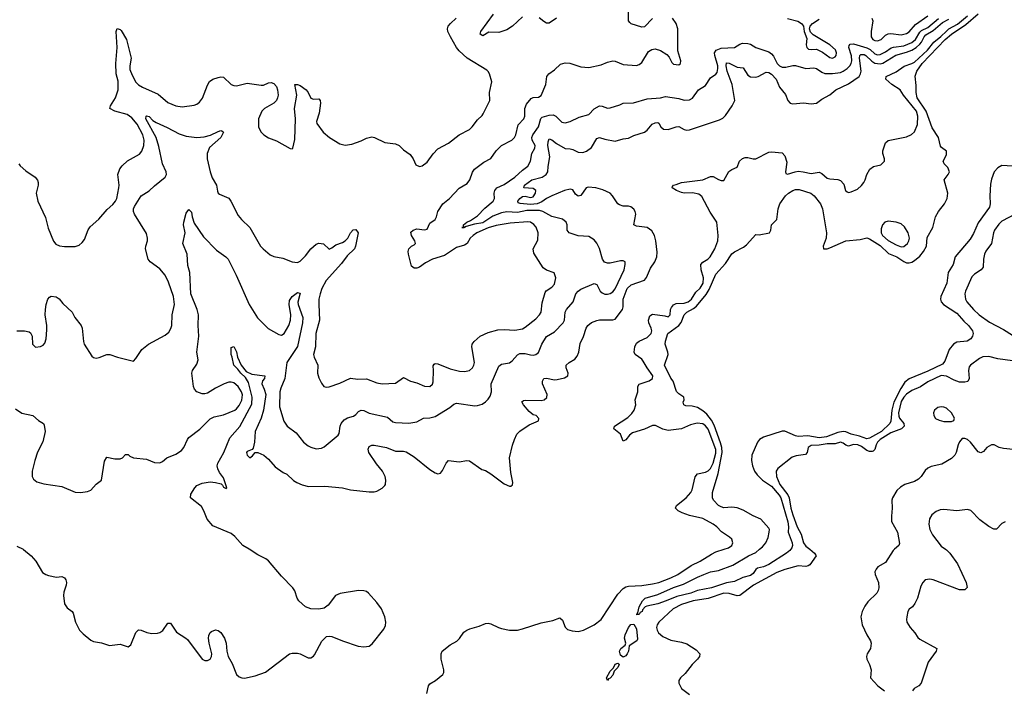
# Model space of a CAD drawing. Header units: inches. Extents: x 1603819 to 1745079, y 385938 to 533966.
# Tile 201 of 256: x 1681292 to 1688728, y 408943 to 414000. Entities that reach past the tile are written whole.
import ezdxf

# ---------------------------------------------------------------- set-up
doc = ezdxf.new("R2010")
doc.units = ezdxf.units.IN
doc.header["$MEASUREMENT"] = 0
doc.layers.add('B6480', color=7, linetype='Continuous')
doc.layers.add('B6481', color=7, linetype='Continuous')

msp = doc.modelspace()

# ---------------------------------------------------------------- linework, layer by layer
at = {"layer": 'B6480', "color": 5}
for points, elevation in [([(1681317.5, 410000), (1681319.2, 409999.2), (1681378, 409950), (1681412.4, 409910), (1681464.4, 409824.4), (1681488.6, 409808.6), (1681510, 409803), (1681570, 409790.5), (1681610, 409793.4), (1681630, 409784), (1681639.3, 409770), (1681644.4, 409750), (1681643.1, 409730), (1681624.7, 409675.3), (1681621.5, 409650), (1681630, 409587.3), (1681650, 409558), (1681687.3, 409530), (1681696.7, 409516.7), (1681712.2, 409450), (1681744.2, 409390), (1681770, 409362), (1681830, 409314.9), (1681850, 409303), (1681910, 409293.4), (1681970, 409272.7), (1682050, 409283.8), (1682110, 409264), (1682130, 409278), (1682170, 409370.8), (1682190, 409390.7), (1682210, 409390.6), (1682251.8, 409371.8), (1682290, 409363.1), (1682332.8, 409367.2), (1682350, 409372.4), (1682372.3, 409387.7), (1682410, 409441), (1682430, 409441), (1682475.2, 409375.2), (1682546, 409330), (1682558, 409318), (1682670, 409170.8), (1682690, 409160.7), (1682710, 409160.7), (1682730, 409171), (1682739.5, 409190), (1682742, 409210), (1682722, 409290), (1682718, 409330), (1682720.9, 409350), (1682730, 409371.3), (1682740.2, 409379.8), (1682770, 409391), (1682790, 409386), (1682810, 409370.8), (1682837.3, 409330), (1682850.4, 409290.4), (1682855.5, 409230), (1682866, 409190), (1682897.2, 409137.2), (1682930, 409054.8), (1682950, 409037.1), (1682969, 409029), (1682990, 409027.4), (1683070, 409043.6), (1683148.1, 409071.9), (1683330, 409210.4), (1683350, 409215.8), (1683390, 409215.8), (1683411, 409210), (1683470, 409180.5), (1683490, 409181.6), (1683510, 409193), (1683517.4, 409202.6), (1683574.4, 409305.6), (1683610, 409340.3), (1683630, 409344.4), (1683650, 409342), (1683730, 409308), (1683848.1, 409268.1), (1683890, 409263.5), (1683931.2, 409268.8), (1683953.7, 409286.3), (1684042.3, 409397.7), (1684054.2, 409425.8), (1684056.5, 409450), (1684049.8, 409490), (1684022.9, 409550), (1683990, 409599.1), (1683926.3, 409670), (1683910, 409680.9), (1683890, 409686.8), (1683850, 409689.1), (1683713.2, 409666.8), (1683677, 409650), (1683621.6, 409578.4), (1683590, 409554.3), (1683551.5, 409548.4), (1683490.3, 409549.7), (1683450, 409565.1), (1683399.7, 409610), (1683388.3, 409630), (1683370, 409686.6), (1683355.1, 409710), (1683270, 409796.4), (1683170, 409912.2), (1683150, 409927.4), (1683090, 409957.2), (1683023.8, 410000)], 320), ([(1684367.7, 408910), (1684379.7, 408970), (1684390, 408984.4), (1684432, 409010), (1684486.1, 409053.9), (1684493.7, 409070), (1684495.3, 409090), (1684474.8, 409170), (1684475.7, 409210), (1684481.5, 409230), (1684542.6, 409277.4), (1684592.8, 409307.2), (1684613.6, 409326.4), (1684646.7, 409373.3), (1684669.4, 409390.6), (1684690, 409400.1), (1684761.3, 409418.7), (1684810, 409440.9), (1684830, 409442.6), (1684850, 409438.3), (1684908.3, 409408.3), (1684930, 409402.4), (1684990, 409389.6), (1685050, 409390.1), (1685090, 409399.2), (1685230, 409445.5), (1685317.9, 409462.1), (1685370, 409482.8), (1685390, 409464.9), (1685410.9, 409410.9), (1685430, 409394.7), (1685464.7, 409384.7), (1685510, 409380.4), (1685550, 409388.3), (1685630, 409430.2), (1685683.1, 409470), (1685810, 409661.6), (1685850, 409703.1), (1685870, 409715.6), (1685890, 409721.6), (1685990, 409726.6), (1686070, 409738.7), (1686118, 409750), (1686210, 409783.6), (1686261.1, 409810), (1686362.4, 409877.6), (1686431.2, 409910), (1686516.2, 409963.8), (1686550, 409980.3), (1686613.1, 410000)], 280), ([(1687114.6, 410000), (1687107.1, 409990), (1687083.9, 409970), (1686950, 409886), (1686910, 409867.7), (1686863.3, 409856.7), (1686851.8, 409848.2), (1686830, 409817), (1686810, 409802.9), (1686754, 409786), (1686690, 409758), (1686630, 409747.2), (1686517.1, 409710), (1686410, 409688.9), (1686360.4, 409670), (1686255.5, 409644.5), (1686174, 409610), (1686110, 409588.7), (1686028.3, 409571.7), (1686014.7, 409565.3), (1685996.2, 409543.8), (1685991.6, 409530), (1685977.3, 409522.7), (1685970, 409507.3), (1685951.7, 409508.9)], 260), ([(1685951.7, 409508.9), (1685958.9, 409521.1), (1685970, 409564.7), (1685994.5, 409610), (1686015.6, 409630), (1686110, 409658.3), (1686230, 409711), (1686303.9, 409736.1), (1686410, 409790.8), (1686457.6, 409810), (1686510, 409829.2), (1686570, 409839), (1686678.6, 409881.4), (1686795.4, 409950), (1686850, 409976.3), (1686879, 410000)], 260), ([(1687258.2, 410000), (1687294, 409970), (1687306, 409950), (1687257.8, 409882.2), (1687246, 409874), (1687230, 409870.8), (1687170, 409874.6), (1687070, 409847.3), (1687010, 409824.3), (1686834.7, 409730), (1686730, 409651), (1686710, 409648.8), (1686650, 409667.4), (1686610, 409667.8), (1686490, 409629.6), (1686378.3, 409610), (1686290, 409583.6), (1686226.9, 409550), (1686119.7, 409450), (1686105.8, 409430), (1686101, 409410), (1686104.8, 409390), (1686117.1, 409370), (1686150, 409341.9), (1686210, 409312.9), (1686290, 409298.9), (1686330, 409285.9), (1686399.8, 409239.8), (1686428.4, 409210), (1686425.2, 409190), (1686409.4, 409170), (1686370, 409129.2), (1686317.6, 409062.4), (1686283.5, 409030), (1686270.2, 409010), (1686269.5, 408990), (1686290, 408949.3), (1686350, 408903.5)], 280), ([(1687897.5, 410000), (1687888.3, 409991.7), (1687830, 409901.2), (1687773.5, 409866.5), (1687759.3, 409850), (1687750.4, 409830), (1687752, 409810), (1687778, 409750), (1687781.1, 409710), (1687775.8, 409690), (1687763.8, 409670), (1687697.6, 409602.4), (1687673.7, 409570), (1687654.9, 409530), (1687644.9, 409490), (1687655.3, 409430), (1687690, 409354), (1687717.1, 409310), (1687723, 409290), (1687716.3, 409250), (1687693, 409210), (1687688, 409190), (1687690.4, 409170), (1687710.4, 409130), (1687722.4, 409090), (1687718.4, 409030), (1687771.4, 408970), (1687822.8, 408930)], 320), ([(1688284.4, 410000), (1688290, 409996), (1688316.5, 409970), (1688374, 409890), (1688440.3, 409750), (1688447.9, 409712.1), (1688430, 409694.5), (1688390, 409694.7), (1688190.7, 409770.7), (1688165.7, 409774.3), (1688130.3, 409769.7), (1688111.3, 409748.7), (1688097.1, 409722.9), (1688071.8, 409630), (1688053, 409590), (1688033.7, 409566.3), (1688010, 409549), (1687999.1, 409530), (1687990.5, 409490), (1687988, 409470), (1687992.4, 409450), (1688017, 409410), (1688052.2, 409370), (1688074.4, 409334.4), (1688090, 409321.6), (1688218.8, 409250), (1688214, 409230), (1688151.8, 409148.2), (1688100.4, 408990), (1688081.6, 408970), (1688047.9, 408950), (1688034, 408930)], 340)]:
    msp.add_lwpolyline(points, dxfattribs=dict(at, elevation=elevation))
at = {"layer": 'B6480', "color": 5, "elevation": 260}
for points in [[(1685951.7, 409508.9), (1685951, 409509), (1685950, 409506)], [(1685850, 409186.6), (1685830, 409201.2), (1685822, 409230), (1685832.7, 409250), (1685864.5, 409275.5), (1685869.4, 409290), (1685859.5, 409330), (1685865.4, 409354.6), (1685889.6, 409410.4), (1685907.7, 409432.3), (1685930, 409434), (1685950, 409398.8), (1685958.3, 409321.7), (1685952, 409308), (1685894, 409270), (1685888.4, 409230), (1685880.4, 409210), (1685870, 409195.1)], [(1685730, 409009.5), (1685724.5, 409030), (1685750, 409078.8), (1685776, 409104), (1685788.5, 409131.5), (1685810, 409139.1), (1685815.6, 409135.6), (1685818, 409130), (1685810, 409106.6), (1685781.1, 409078.9), (1685770, 409049.4), (1685750, 409026.6), (1685738, 409022)]]:
    msp.add_lwpolyline(points, close=True, dxfattribs=at)
at = {"layer": 'B6481', "color": 5}
for points, elevation in [([(1686070.3, 414009.7), (1686010, 413945.2), (1685990, 413944), (1685910, 413969.2), (1685898.6, 413978.6), (1685888.7, 413990), (1685890, 414058)], 360), ([(1686879, 410000), (1686901.6, 410018.4), (1686926.4, 410050), (1686943.7, 410090), (1686952.8, 410130), (1686954.3, 410150), (1686950, 410159.3), (1686887.8, 410227.8), (1686830, 410252.4), (1686755, 410295), (1686710, 410312.2), (1686670, 410318.2), (1686610, 410314.2), (1686590, 410319.8), (1686570, 410331), (1686531, 410370), (1686523.1, 410390), (1686523.5, 410430), (1686566.3, 410573.7), (1686596.5, 410730), (1686593.9, 410770), (1686584.8, 410804.8), (1686536.6, 410936.6), (1686515.9, 410975.9), (1686480.5, 411020.5), (1686450, 411047), (1686410, 411070.8), (1686370, 411081.4), (1686323.5, 411083.5), (1686307, 411090), (1686303.6, 411110), (1686309.6, 411130), (1686306.6, 411150), (1686270, 411174), (1686252.5, 411192.5), (1686227.3, 411270), (1686210, 411292.3), (1686161.6, 411390), (1686188, 411470), (1686186.6, 411490), (1686167.6, 411550), (1686170, 411572), (1686187, 411630), (1686270.3, 411689.7), (1686288.1, 411711.9), (1686309.9, 411770.1), (1686329.2, 411790), (1686381.4, 411818.6), (1686403.6, 411836.4), (1686474.9, 411925.1), (1686498.4, 411961.6), (1686550, 412077.8), (1686622.1, 412157.9), (1686670, 412231), (1686690, 412246.7), (1686758.3, 412281.7), (1686781.4, 412298.6), (1686850, 412377.3), (1686875.3, 412375.3), (1686955.3, 412390), (1686964, 412410), (1686969, 412450), (1687009, 412490), (1687019.5, 412570), (1687033, 412610), (1687075.4, 412670), (1687096.9, 412690), (1687130, 412710.3), (1687150, 412716.5), (1687177.7, 412717.7), (1687266.8, 412690), (1687293, 412670), (1687340.3, 412610), (1687354.2, 412570), (1687385.8, 412390), (1687381.3, 412350), (1687360.3, 412290), (1687362.8, 412270), (1687389, 412269), (1687410, 412276.1), (1687530, 412330.2), (1687639.5, 412340.5), (1687690, 412352.2), (1687710, 412345), (1687790, 412295), (1687853.9, 412233.9), (1687916.6, 412210), (1687970, 412172.3), (1687990, 412164.2), (1688010, 412163.3), (1688030, 412168.6), (1688050, 412180.5), (1688090, 412215), (1688118.3, 412250), (1688139.1, 412290), (1688145.8, 412354.2), (1688187, 412430), (1688208, 412512), (1688229.8, 412550), (1688275.5, 412610), (1688296.8, 412650), (1688301.4, 412690), (1688274.5, 412790), (1688304.5, 412830), (1688313.6, 412850), (1688302.4, 412882.4), (1688273.2, 412910), (1688267, 412930), (1688290, 412978), (1688290, 413008), (1688253.9, 413033.9), (1688245.3, 413045.3), (1688230.7, 413110), (1688183.7, 413183.7), (1688138.2, 413310), (1688069.5, 413410), (1688061.1, 413450), (1688061.7, 413501.7), (1688053.4, 413573.4), (1688067.1, 413610), (1688108.4, 413670), (1688281, 413850), (1688327.9, 413890), (1688436.1, 413963.9), (1688530, 414044.5)], 260), ([(1681261.1, 411061.1), (1681307.9, 411027.9), (1681390.4, 411010.4), (1681433.2, 410973.2), (1681470.4, 410950.4), (1681477.5, 410937.5), (1681484, 410890), (1681467.5, 410812.5), (1681427, 410733), (1681404.9, 410670), (1681386.4, 410590), (1681386.7, 410550), (1681396.3, 410530), (1681421, 410510), (1681473.4, 410493.4), (1681610, 410475.5), (1681710, 410430.4), (1681751.9, 410428.1), (1681803.2, 410436.8), (1681830, 410446), (1681870, 410491.3), (1681910, 410522), (1681933.2, 410666.8), (1681950, 410696), (1682010, 410682.8), (1682050, 410682.8), (1682069.3, 410690.7), (1682090, 410716), (1682110, 410716.3), (1682123.8, 410703.8), (1682151.1, 410691.1), (1682250, 410680.3), (1682310, 410654.9), (1682350, 410653.1), (1682370, 410663.1), (1682403.7, 410690), (1682470, 410719.5), (1682513.5, 410746.5), (1682531.5, 410770), (1682558.7, 410830), (1682570, 410843.8), (1682651.9, 410908.1), (1682730, 410984.9), (1682760.1, 410999.9), (1682830, 411014.3), (1682916.9, 411050), (1682930, 411059.7), (1682950, 411085.5), (1682970, 411127), (1682973.2, 411166.8), (1682967.2, 411190), (1682941.8, 411230), (1682910, 411256.1), (1682890, 411261.7), (1682870, 411261), (1682834.9, 411250), (1682770, 411218), (1682710, 411178.5), (1682690, 411173.5), (1682670, 411173.5), (1682630, 411188.3), (1682611.2, 411210), (1682604.5, 411230), (1682590.8, 411330), (1682595.6, 411350), (1682630, 411397.1), (1682639.3, 411430), (1682629.1, 411490), (1682645.7, 411610), (1682640.2, 411690), (1682642.4, 411770), (1682632.2, 411812.2), (1682584.8, 411930), (1682576.3, 412090), (1682562.7, 412142.7), (1682557.6, 412230), (1682524.7, 412310), (1682541, 412390), (1682527.9, 412450), (1682530.6, 412470), (1682550, 412539.3), (1682570, 412567.3), (1682590, 412546.8), (1682595.3, 412510), (1682610, 412463.7), (1682679.9, 412359.9), (1682779, 412259), (1682848, 412210), (1682864.9, 412190), (1682927.1, 412070), (1683023.7, 411850), (1683088.7, 411748.7), (1683167.9, 411667.9), (1683250, 411623.1), (1683270, 411618), (1683290, 411630.3), (1683324.2, 411690), (1683337.9, 411730), (1683339.6, 411770), (1683326.4, 411850), (1683330, 411879.3), (1683350, 411908), (1683370, 411925), (1683390, 411938.2), (1683410, 411934.8), (1683392.8, 411867.2), (1683394.4, 411850), (1683430, 411750.4), (1683428.5, 411710), (1683389.5, 411530.5), (1683309.2, 411410), (1683294.7, 411290), (1683263.6, 411216.4), (1683256.9, 411190), (1683254.8, 411074.8), (1683287.1, 410967.1), (1683312.7, 410930), (1683379.9, 410879.9), (1683435.5, 410810), (1683470, 410782.4), (1683490, 410770.4), (1683530, 410759.5), (1683570, 410763.8), (1683590, 410774.9), (1683697.4, 410862.6), (1683704.6, 410875.4), (1683711.7, 410930), (1683720.3, 410950), (1683742.5, 410977.5), (1683767.6, 410992.4), (1683813.5, 411006.5), (1683830, 411018.3), (1683850, 411041.8), (1683870, 411051.8), (1683890, 411047.7), (1683930, 411027.4), (1684070, 410997.2), (1684110, 410963.6), (1684130, 410957.8), (1684230, 410953.7), (1684290, 410961.6), (1684342, 410990), (1684390, 410993.8), (1684430, 411003.9), (1684540.7, 411070), (1684570, 411094.9), (1684590, 411103), (1684730, 411083.8), (1684750, 411084.9), (1684783.3, 411096.7), (1684810, 411114), (1684830, 411134), (1684843.8, 411156.2), (1684854, 411190), (1684852, 411250), (1684910, 411384.2), (1684930, 411399), (1684990, 411409.2), (1685010, 411423.2), (1685050, 411468), (1685070, 411478), (1685110, 411479.6), (1685150, 411467.9), (1685170, 411466.7), (1685190, 411471.8), (1685210, 411487), (1685235.1, 411550), (1685270, 411608.2), (1685330, 411642), (1685397.2, 411710), (1685405.3, 411730), (1685410.9, 411790), (1685421, 411810), (1685471.1, 411870), (1685491.8, 411928.2), (1685509.8, 411950.2), (1685530, 411964.6), (1685630, 412008.2), (1685650, 412000.7), (1685676.1, 411950), (1685690, 411936.9), (1685710, 411927.5), (1685730, 411926.7), (1685750, 411932.6), (1685770, 411945.5), (1685790, 411967.8), (1685855.9, 412110), (1685865.4, 412150), (1685863.7, 412170), (1685850, 412178.7), (1685830, 412177.7), (1685750, 412159.7), (1685730, 412160.5), (1685708.5, 412168.5), (1685692.2, 412192.2), (1685670.8, 412270.8), (1685650, 412312), (1685630, 412337), (1685590, 412362), (1685510, 412368.4), (1685441.2, 412390), (1685426.6, 412410), (1685426, 412450), (1685417.6, 412470), (1685390, 412494), (1685310, 412514.3), (1685243.1, 412550), (1685217.7, 412557.7), (1685121, 412559), (1685050, 412543), (1684970, 412548.3), (1684930, 412540.4), (1684865.1, 412514.9), (1684790, 412465.1), (1684725.6, 412454.4), (1684662.5, 412437.5), (1684649.9, 412429.9), (1684629.6, 412430), (1684649.1, 412430.9), (1684642.8, 412442.8), (1684644.5, 412450), (1684669.6, 412470.4), (1684697.1, 412482.9), (1684750, 412518), (1684803.8, 412576.2), (1684866.3, 412630), (1684878.4, 412650), (1684874, 412690), (1684880.5, 412710), (1684895.6, 412730), (1684950, 412755.8), (1685031.1, 412810), (1685090, 412864), (1685130, 412894), (1685148.8, 412930), (1685160.2, 412990), (1685181.1, 413030), (1685183.7, 413050), (1685162.5, 413090), (1685158.5, 413110), (1685166.2, 413130), (1685208.7, 413190), (1685227.1, 413252.9), (1685236.7, 413263.3), (1685290, 413279.1), (1685320.1, 413280.1), (1685340.2, 413270), (1685385.6, 413225.6), (1685410, 413220.2), (1685450, 413230.3), (1685517, 413263), (1685590, 413284.4), (1685630, 413326.4), (1685670, 413348.5), (1685690, 413347), (1685730, 413331.8), (1685750, 413334.6), (1685823.1, 413356.9), (1685850, 413370.3), (1685927.5, 413372.5), (1686030, 413401.1), (1686130, 413409), (1686170, 413418.7), (1686270, 413403.6), (1686310, 413391.9), (1686350, 413393.7), (1686373.4, 413406.6), (1686419.1, 413470), (1686470, 413503.7), (1686510, 413560.4), (1686550, 413588.2), (1686558, 413602), (1686565.2, 413630), (1686563.8, 413650), (1686541.4, 413730), (1686540.2, 413750), (1686551, 413769), (1686590, 413784.8), (1686690.7, 413789.3), (1686730, 413815.5), (1686750, 413821.6), (1686790, 413820.4), (1686810, 413814.9), (1686851, 413790), (1686950, 413756), (1686970, 413742.8), (1686985.2, 413725.2), (1687012.9, 413670), (1687030, 413650.2), (1687050, 413641.7), (1687078, 413642), (1687130, 413654.6), (1687150, 413654.6), (1687230, 413630.2), (1687290, 413635), (1687310, 413632.1), (1687350, 413603.2), (1687373.5, 413593.5), (1687430, 413593.7), (1687490, 413602), (1687511.7, 413610), (1687540.2, 413630), (1687560.8, 413650), (1687572.4, 413670), (1687575.6, 413690), (1687572.9, 413727.1), (1687554.3, 413790), (1687556.1, 413803.9), (1687564.6, 413815.4), (1687590, 413818), (1687690, 413785.9), (1687713.7, 413773.8), (1687750, 413742.6), (1687770, 413733.2), (1687790, 413736.4), (1687830, 413756), (1687873.2, 413786.8), (1687890, 413792.8), (1687970, 413801.6), (1688030, 413827.8), (1688057.6, 413850), (1688090, 413905.6), (1688102.4, 413917.6), (1688150, 413940.7), (1688230.6, 414009.4)], 340), ([(1681270.3, 411650.3), (1681328.8, 411648.8), (1681362.4, 411642.4), (1681373.8, 411633.8), (1681384.9, 411610), (1681389.2, 411549.2), (1681410, 411527), (1681450, 411530.4), (1681470, 411542), (1681482.7, 411557.3), (1681492.8, 411590), (1681496.6, 411656.6), (1681497, 411690), (1681485.1, 411770), (1681485.6, 411810), (1681492.1, 411847.9), (1681505.2, 411890), (1681516.5, 411903.5), (1681530, 411911), (1681567.1, 411907.1), (1681590, 411890.8), (1681617.5, 411857.5), (1681687.3, 411790), (1681708.2, 411750), (1681754.9, 411690), (1681762.4, 411670), (1681773.4, 411570), (1681779.6, 411550), (1681837.7, 411457.7), (1681850, 411448.1), (1681870, 411443.8), (1681892.1, 411447.9), (1681950, 411470.3), (1681971.9, 411471.9), (1682030, 411450.5), (1682150, 411422), (1682170, 411442), (1682215.3, 411510), (1682264, 411550), (1682390, 411617.1), (1682419.2, 411640.8), (1682433.6, 411666.4), (1682440.5, 411690), (1682443.1, 411770), (1682461.5, 411850), (1682452.2, 411910), (1682416.2, 412016.2), (1682390, 412069.8), (1682350, 412117), (1682276.9, 412170), (1682262.6, 412190), (1682242.6, 412270), (1682243.1, 412290), (1682255.8, 412330), (1682257.4, 412350), (1682250, 412386), (1682159.1, 412530), (1682151.1, 412550), (1682151.1, 412570), (1682158.9, 412590), (1682209.8, 412670.2), (1682270, 412706.4), (1682310, 412746), (1682389.3, 412810), (1682399.5, 412830), (1682397.6, 412850), (1682370.8, 412910.8), (1682341.8, 413041.8), (1682321.2, 413110), (1682244.9, 413250), (1682245.6, 413270), (1682250, 413274.7), (1682270, 413268.8), (1682298.1, 413238.1), (1682322.1, 413222.1), (1682405.8, 413185.8), (1682497, 413137), (1682550, 413120.3), (1682630, 413110.2), (1682684.8, 413115.2), (1682731.7, 413128.3), (1682790, 413156.4), (1682810, 413162), (1682819.3, 413159.3), (1682830.4, 413150), (1682810.2, 413110), (1682726.3, 413033.7), (1682707.9, 412990), (1682708.5, 412950), (1682729.3, 412850), (1682746.1, 412806.1), (1682777.1, 412750), (1682784.4, 412704.4), (1682790.4, 412690.4), (1682801.1, 412681.1), (1682870, 412650.6), (1682887.3, 412630), (1682942, 412522), (1682966, 412490), (1683029.2, 412429.2), (1683110, 412290.4), (1683130, 412268), (1683184.2, 412224.2), (1683211.8, 412211.8), (1683278, 412198), (1683350, 412170.4), (1683390, 412166.7), (1683410, 412174.9), (1683450, 412216.4), (1683491.2, 412270), (1683530, 412304.2), (1683550, 412311.6), (1683585.8, 412305.8), (1683630, 412267.7), (1683650, 412276.3), (1683679.8, 412300.2), (1683730, 412316.5), (1683750, 412329.1), (1683770, 412350.3), (1683790.9, 412390), (1683810, 412413.7), (1683830, 412416.4), (1683847.9, 412390), (1683828.6, 412290), (1683819.4, 412270), (1683763.8, 412216.2), (1683722.1, 412157.9), (1683607.3, 412030), (1683573.6, 411970), (1683559.7, 411930), (1683551.6, 411890), (1683550.3, 411850), (1683556.1, 411730), (1683529.2, 411629.2), (1683526.9, 411530), (1683510.2, 411470), (1683514.6, 411450), (1683544.4, 411390), (1683541.7, 411330), (1683550, 411296), (1683570, 411254.8), (1683588, 411230), (1683610, 411225.5), (1683630, 411228), (1683710, 411254), (1683790, 411291.7), (1683845.7, 411285.7), (1683910, 411287.1), (1683990, 411257.8), (1684030, 411249.2), (1684130, 411255.3), (1684190, 411298.4), (1684242, 411270), (1684290, 411256.9), (1684350, 411231.4), (1684390, 411229), (1684410, 411248.2), (1684414.2, 411265.8), (1684417.8, 411350), (1684413.8, 411386.2), (1684420.7, 411399.3), (1684430, 411404.4), (1684450, 411401.5), (1684542.7, 411362.7), (1684613.5, 411346.5), (1684650, 411341.8), (1684688.5, 411351.5), (1684710.7, 411370), (1684721.8, 411390), (1684726, 411410), (1684705.7, 411530), (1684709.7, 411550), (1684724.7, 411570), (1684770, 411608.9), (1684830, 411638), (1684903.5, 411656.5), (1684950, 411659.2), (1685030, 411654.4), (1685090, 411665.8), (1685110, 411676.5), (1685190, 411741.7), (1685217.8, 411770), (1685229.2, 411790), (1685238.3, 411861.7), (1685261, 411939), (1685268.8, 411951.2), (1685310, 411979.6), (1685330, 412002), (1685341.5, 412050), (1685327.1, 412087.1), (1685270, 412108.4), (1685245.3, 412125.3), (1685175.7, 412235.7), (1685168.4, 412270), (1685205.5, 412334.5), (1685208.1, 412390), (1685193, 412433), (1685174, 412454), (1685150, 412469.8), (1685130, 412473.2), (1684996.6, 412463.4), (1684890, 412446.3), (1684830, 412427.6), (1684743.2, 412390), (1684715.2, 412370), (1684694, 412350), (1684670.3, 412310), (1684650, 412296.4), (1684590, 412278.8), (1684501.1, 412218.9), (1684409.7, 412190.3), (1684357.3, 412162.7), (1684310, 412130.9), (1684290, 412123.5), (1684270, 412123.5), (1684250, 412139.5), (1684228.1, 412230), (1684225.3, 412250), (1684230, 412270.4), (1684250, 412290.4), (1684270, 412298.4), (1684279.7, 412310), (1684276, 412330), (1684249.6, 412370), (1684245.9, 412394.1), (1684262.7, 412410), (1684290, 412419.5), (1684350, 412413.4), (1684370, 412418), (1684390, 412463), (1684430, 412490.6), (1684439.7, 412510), (1684450, 412550.7), (1684487.8, 412610), (1684538.3, 412650), (1684610, 412726.7), (1684670, 412762.4), (1684692.1, 412790), (1684710.8, 412849.2), (1684726, 412870), (1684796.6, 412923.4), (1684850, 412952), (1684889.8, 413010), (1684929.8, 413050), (1685009.1, 413090.9), (1685028.5, 413110), (1685037.7, 413130), (1685055.5, 413204.5), (1685098, 413250), (1685106.6, 413270), (1685105.4, 413330), (1685118.5, 413361.5), (1685155.7, 413404.3), (1685170, 413411.4), (1685210, 413415.5), (1685230, 413426.8), (1685264.5, 413510), (1685272.7, 413570), (1685288.1, 413591.9), (1685330, 413620.7), (1685376.9, 413663.1), (1685410, 413674), (1685447.7, 413672.3), (1685530, 413644.2), (1685590, 413639.6), (1685682, 413658), (1685730, 413679.5), (1685770, 413688.4), (1685790, 413686), (1685850, 413662.4), (1685950, 413653.7), (1685970, 413660.3), (1685990, 413676.4), (1686040.4, 413759.6), (1686064.9, 413775.1), (1686090, 413779.3), (1686130, 413766), (1686178, 413738), (1686197.1, 413717.1), (1686215.9, 413675.9), (1686230, 413664), (1686270, 413658), (1686282, 413670), (1686284, 413690), (1686263.3, 413763.3), (1686261, 413930), (1686249.7, 413970), (1686222, 414010)], 360), ([(1681284.9, 412910), (1681296.1, 412896.1), (1681339.1, 412859.1), (1681407.7, 412810), (1681427, 412787), (1681432, 412770), (1681430.3, 412750.4), (1681416.5, 412690), (1681428.2, 412628.2), (1681486.5, 412506.5), (1681505.6, 412425.6), (1681548.2, 412328.2), (1681565.2, 412305.2), (1681592, 412292), (1681630, 412287.1), (1681710, 412287.4), (1681742, 412298), (1681763.7, 412316.3), (1681781.1, 412338.9), (1681808.2, 412411.8), (1681823.9, 412436.1), (1681890, 412493), (1681953.2, 412566.8), (1681995.3, 412604.7), (1682015.5, 412630), (1682024.1, 412650), (1682040.7, 412730), (1682042.3, 412750), (1682033.5, 412830), (1682047.8, 412872.2), (1682064.6, 412895.4), (1682106, 412934), (1682195.6, 412984.4), (1682213.1, 413006.9), (1682229.9, 413050), (1682232.4, 413090), (1682220.6, 413130), (1682179.3, 413210), (1682138.5, 413258.5), (1682104.5, 413284.5), (1682009.6, 413310), (1681972.3, 413330), (1681977.8, 413350), (1682016, 413410), (1682035.9, 413470), (1682035.7, 413535.7), (1682021.5, 413590), (1682017.6, 413670), (1682026.7, 413790), (1682019.3, 413910), (1682027.7, 413932.3), (1682050, 413926), (1682058.1, 413918.1), (1682097.4, 413850), (1682133.8, 413710), (1682122.8, 413650), (1682124.6, 413624.6), (1682140.3, 413580.3), (1682168.4, 413528.4), (1682188.4, 413508.4), (1682218.7, 413490), (1682336.7, 413436.7), (1682410, 413373.7), (1682470, 413350.3), (1682517.7, 413342.3), (1682610, 413354.9), (1682630, 413362.3), (1682650, 413378), (1682672, 413408), (1682710, 413504), (1682726.2, 413533.8), (1682749.7, 413550.3), (1682790, 413564.2), (1682810, 413568.5), (1682830, 413566), (1682890, 413510.4), (1682910, 413501.7), (1682930, 413500.9), (1683010, 413521.3), (1683114.2, 413505.8), (1683133.7, 413506.3), (1683170, 413522), (1683190, 413525.3), (1683210, 413517), (1683230, 413494.9), (1683238.5, 413470), (1683243.6, 413430), (1683239.1, 413410), (1683230.9, 413389.1), (1683211.6, 413368.4), (1683141.3, 413330), (1683120.3, 413310), (1683095.5, 413250), (1683094.9, 413190), (1683112.3, 413152.3), (1683134.8, 413130), (1683170, 413107.7), (1683230, 413083.8), (1683333.6, 413026.4), (1683350, 413024.7), (1683355.3, 413030), (1683370, 413094), (1683373.5, 413250), (1683367.3, 413330), (1683385.7, 413430), (1683370, 413511), (1683390, 413510.6), (1683410, 413502), (1683456, 413470), (1683470.8, 413450), (1683490, 413406), (1683510, 413398.8), (1683550, 413401), (1683561, 413390), (1683564, 413370), (1683554.4, 413294.4), (1683532.4, 413230), (1683535.8, 413215.8), (1683582.4, 413150), (1683630.2, 413110.2), (1683710, 413062), (1683750, 413052.4), (1683800.1, 413059.9), (1683870, 413083.8), (1683910, 413106), (1683950, 413114.4), (1683971, 413110), (1684050, 413073), (1684130, 413063), (1684157.3, 413050), (1684190, 413017.3), (1684240.9, 412980.9), (1684264, 412950), (1684284.4, 412904.4), (1684310, 412890.8), (1684330, 412896.3), (1684370, 412924.9), (1684413.4, 412986.6), (1684450, 413023.6), (1684530, 413067), (1684610, 413130.3), (1684687.8, 413170), (1684709.7, 413190), (1684750, 413243.8), (1684784.8, 413275.3), (1684792.3, 413287.8), (1684842.4, 413390), (1684838.9, 413450), (1684858, 413530), (1684840.9, 413590), (1684829.6, 413609.6), (1684818.6, 413618.6), (1684670, 413709.8), (1684610, 413765), (1684589.5, 413789.5), (1684544.8, 413870), (1684526, 413910), (1684522.8, 413930), (1684527.4, 413950), (1684544.4, 413970), (1684588.4, 414011.6)], 380), ([(1683023.8, 410000), (1682977.4, 410030), (1682917.4, 410097.4), (1682890, 410118.5), (1682750, 410176.3), (1682707, 410227), (1682683.5, 410290), (1682663.9, 410323.9), (1682582.7, 410390), (1682584.8, 410415.2), (1682614.8, 410465.2), (1682630, 410481), (1682670, 410500.7), (1682730, 410510.4), (1682770, 410505.5), (1682813.4, 410493.4), (1682824.5, 410484.5), (1682832, 410470), (1682850, 410458), (1682855.1, 410464.9), (1682830, 410539.3), (1682799.7, 410579.7), (1682787.4, 410607.4), (1682784, 410630), (1682787.1, 410650), (1682832.4, 410730), (1682878.7, 410841.3), (1682953.6, 410926.4), (1683044.9, 411095.1), (1683048.2, 411150), (1683019.6, 411259.6), (1682998.2, 411298.2), (1682960.7, 411330), (1682939.4, 411359.4), (1682908.9, 411390), (1682896.9, 411450), (1682887.7, 411470), (1682890, 411524.7), (1682910, 411530.8), (1682930, 411491), (1682937.6, 411450), (1682963.6, 411390), (1683002.7, 411342.7), (1683043.7, 411323.7), (1683142, 411310), (1683140.5, 411290), (1683126.6, 411273.4), (1683120.2, 411250), (1683138.4, 411210), (1683150.1, 411170), (1683133, 411050), (1683115.1, 410990), (1683069.4, 410890), (1683065.2, 410810), (1683055.5, 410764.5), (1683046.2, 410753.8), (1683010, 410738), (1683004.4, 410730), (1683008.4, 410710), (1683030, 410691.3), (1683050, 410704.7), (1683070, 410731.3), (1683090, 410730.8), (1683136, 410710), (1683170, 410680.7), (1683222, 410622), (1683281.2, 410581.2), (1683310, 410566.7), (1683359.4, 410519.4), (1683384.4, 410504.5), (1683426.2, 410486.2), (1683473.4, 410473.4), (1683597.2, 410477.2), (1683730, 410464), (1683790, 410450.3), (1683930, 410433.7), (1683970, 410433.7), (1683990, 410439.5), (1684030, 410461.6), (1684050, 410480.7), (1684054.7, 410490), (1684056.6, 410523.4), (1684051.5, 410550), (1684032.2, 410590), (1683985.3, 410645.3), (1683927.4, 410730), (1683923.5, 410756.5), (1683930, 410777.1), (1683950, 410786), (1683970, 410786.5), (1684060.7, 410770), (1684130, 410742.3), (1684190, 410741.1), (1684210, 410734.9), (1684270, 410699.1), (1684390, 410603.6), (1684430, 410576.3), (1684450, 410570.8), (1684470, 410576), (1684485.4, 410594.6), (1684512.7, 410650), (1684530, 410670.7), (1684610, 410660.7), (1684669.4, 410670.6), (1684687.5, 410667.5), (1684782, 410602), (1684810, 410594.8), (1684850, 410570.7), (1684950, 410494), (1684990, 410476), (1685002, 410478), (1685013.2, 410486.8), (1685015.5, 410504.5), (1685000.8, 410580.8), (1684991.6, 410690), (1685013.1, 410786.9), (1685029.4, 410830), (1685046, 410870), (1685067.7, 410892.3), (1685140.1, 410939.9), (1685209.2, 410970), (1685212, 410988), (1685191.6, 411010), (1685170, 411016.8), (1685139.8, 411039.8), (1685095.9, 411090), (1685085.2, 411114.8), (1685096, 411124), (1685112.8, 411127.2), (1685230, 411123.8), (1685253, 411130), (1685273.4, 411146.6), (1685274.8, 411170), (1685240.3, 411250), (1685239.1, 411270), (1685251.1, 411288.9), (1685270, 411292.1), (1685330, 411280.7), (1685350, 411281.8), (1685406, 411294), (1685431.6, 411310), (1685433.6, 411330), (1685417.6, 411370), (1685419.5, 411390), (1685440.9, 411410), (1685483.4, 411436.6), (1685501, 411459), (1685513.5, 411490), (1685524.9, 411555.1), (1685550, 411606), (1685569.8, 411670.2), (1685581.3, 411690), (1685610, 411714), (1685650, 411728.9), (1685670, 411732.9), (1685770, 411732.9), (1685790, 411738), (1685844.6, 411810), (1685849.9, 411830.1), (1685849, 411890), (1685880.4, 411970), (1685910, 411997), (1686010, 412031.7), (1686026.2, 412053.8), (1686055.6, 412124.4), (1686088.9, 412170), (1686104.1, 412210), (1686105.2, 412245.2), (1686095.3, 412330), (1686085, 412370), (1686065.4, 412405.4), (1686030, 412430.8), (1685950, 412439.7), (1685930, 412449.4), (1685944, 412530), (1685939.7, 412550), (1685928.6, 412568.6), (1685906.9, 412586.9), (1685890, 412591.5), (1685850, 412591.6), (1685821, 412601), (1685810, 412609.5), (1685769.2, 412669.2), (1685750, 412689.7), (1685695.8, 412715.8), (1685643.7, 412730), (1685584.9, 412735.1), (1685568.8, 412730), (1685530, 412672.7), (1685510, 412666.3), (1685490, 412683.1), (1685470, 412714.5), (1685450, 412720.4), (1685406.9, 412710), (1685309.4, 412670.6), (1685270, 412649.9), (1685235.6, 412624.4), (1685199.2, 412610), (1685150, 412604.5), (1685071.8, 412611.8), (1685056.9, 412616.9), (1685054.2, 412630), (1685069.6, 412650.4), (1685090, 412665.4), (1685110, 412667.7), (1685150, 412656.1), (1685170, 412662.5), (1685187.3, 412690), (1685188.5, 412710), (1685170, 412723.7), (1685098.7, 412730), (1685105, 412750), (1685160.3, 412790), (1685236.4, 412810), (1685267.6, 412830), (1685281, 412850), (1685282.7, 412890), (1685295.3, 412964.7), (1685279.9, 413050), (1685281.6, 413078.4), (1685290, 413100.4), (1685310, 413092.9), (1685344.8, 413064.8), (1685410, 413025.7), (1685450, 413025), (1685470, 413019.7), (1685510, 412998.5), (1685544.1, 412995.9), (1685572.2, 413007.8), (1685610, 413034.9), (1685650, 413102), (1685670, 413111.1), (1685710, 413097.3), (1685790, 413083.5), (1685850, 413099.5), (1685890, 413104.2), (1685930, 413124.7), (1686010, 413150.2), (1686030, 413165.4), (1686069.2, 413210.8), (1686090, 413221.8), (1686110, 413222.8), (1686117.6, 413217.6), (1686133.7, 413190), (1686153.9, 413173.9), (1686190, 413171.5), (1686250, 413191.7), (1686270, 413193.4), (1686310.2, 413170.2), (1686330, 413165.5), (1686350, 413168.1), (1686577.6, 413242.4), (1686602.8, 413257.2), (1686623.2, 413276.8), (1686671.8, 413348.2), (1686693.2, 413390), (1686673.5, 413510), (1686633.7, 413610), (1686628.1, 413651.9), (1686630, 413672.6), (1686650, 413671.7), (1686710, 413641.9), (1686756.2, 413636.2), (1686790, 413580.3), (1686810, 413567.5), (1686850, 413565.5), (1686870, 413571), (1686930, 413604.6), (1686950, 413600.1), (1686970, 413587.5), (1687004.5, 413550), (1687030, 413488.9), (1687074.9, 413434.9), (1687092.4, 413390), (1687110.2, 413370.2), (1687130, 413365.1), (1687210, 413372), (1687270, 413364.4), (1687310, 413368.7), (1687350, 413398.7), (1687410, 413433.4), (1687456.4, 413470), (1687550, 413515.9), (1687630.4, 413569.6), (1687642.8, 413590), (1687647, 413610), (1687633.2, 413710), (1687635.9, 413730), (1687643.5, 413736.5), (1687670, 413735.8), (1687680.8, 413730), (1687726.2, 413686.2), (1687750, 413670.9), (1687790, 413665.5), (1687810, 413671.1), (1687907.6, 413732.4), (1687990, 413753.9), (1688030, 413769.3), (1688063.1, 413790), (1688090, 413814), (1688102.7, 413830), (1688121.4, 413870), (1688134.9, 413885.1), (1688190, 413917.9), (1688260.5, 413979.5), (1688310, 414004)], 320), ([(1685090, 414022.4), (1685014, 413950), (1684970, 413923.2), (1684910, 413902), (1684835.4, 413904.6), (1684790, 413877), (1684770, 413889.2), (1684775.1, 413910), (1684870, 414040.5)], 360), ([(1685344.7, 414010), (1685290, 413974), (1685270, 413973.2), (1685250, 413985.2), (1685214.9, 414014.9)], 360), ([(1686613.1, 410000), (1686645.2, 410010), (1686669.5, 410030), (1686677.6, 410050), (1686670, 410076), (1686652.5, 410092.5), (1686590.8, 410130.8), (1686556.3, 410170), (1686529.6, 410190), (1686450, 410233.6), (1686350, 410256.1), (1686295.2, 410275.2), (1686264.2, 410290), (1686244.7, 410310), (1686252.8, 410330), (1686324.5, 410390), (1686359.3, 410430), (1686369.8, 410450), (1686393.8, 410546.2), (1686409.7, 410570), (1686470, 410582.5), (1686490, 410591.6), (1686510, 410611), (1686530, 410651.2), (1686550, 410726.5), (1686550, 410753.3), (1686490, 410907.2), (1686470, 410932.9), (1686450, 410946.8), (1686408, 410952), (1686358.8, 410941.2), (1686290, 410910.5), (1686190, 410897.7), (1686150, 410907.5), (1686093.8, 410933.8), (1686070, 410933.8), (1686010, 410907), (1685920.8, 410879.2), (1685897.2, 410862.8), (1685870, 410828), (1685850, 410817), (1685828.8, 410870), (1685777.6, 410910), (1685784.5, 410930), (1685883.9, 410996.1), (1685914.7, 411025.3), (1685932.7, 411050), (1685945.7, 411090), (1685940.5, 411130), (1685961, 411190), (1685958.9, 411230), (1685970, 411248), (1686046.6, 411273.4), (1686069.8, 411290.2), (1686073.3, 411310), (1686029.9, 411369.9), (1686001.5, 411421.5), (1685990, 411435), (1685940.5, 411470), (1685932.2, 411490), (1685938, 411530), (1685950, 411556.9), (1685970, 411572.9), (1686030, 411598.5), (1686059.9, 411630), (1686064.6, 411650), (1686060.8, 411670), (1686042.7, 411710), (1686039.6, 411730), (1686050, 411763.1), (1686070, 411774.7), (1686163.4, 411763.4), (1686190, 411755.8), (1686203, 411770), (1686207, 411810), (1686214, 411826), (1686230, 411846.2), (1686250, 411855.3), (1686310, 411857.9), (1686340.3, 411870), (1686365.2, 411890), (1686397.1, 411942.9), (1686430, 411972.8), (1686452.6, 412010), (1686455.1, 412050), (1686437.3, 412110), (1686435, 412150), (1686450, 412168.1), (1686488.5, 412190), (1686506.2, 412210), (1686542.8, 412270), (1686563.7, 412330), (1686566.2, 412370), (1686557.1, 412470), (1686505.3, 412545.3), (1686444.6, 412664.6), (1686421.4, 412681.4), (1686373.1, 412693.1), (1686310, 412689.9), (1686290, 412695.8), (1686251.8, 412710), (1686218.4, 412730), (1686221.3, 412738.7), (1686229.2, 412750), (1686250, 412753.8), (1686290, 412770.8), (1686450, 412789.5), (1686510, 412814.7), (1686530, 412816.5), (1686570, 412791.7), (1686590, 412784.6), (1686610, 412786), (1686646.7, 412853.3), (1686670, 412868.7), (1686710, 412884.9), (1686728.7, 412930), (1686750, 412950.2), (1686770, 412959), (1686790, 412959.6), (1686830, 412949.1), (1686851.8, 412948.2), (1686950, 412998.4), (1686970, 413001.6), (1687050, 412994), (1687070, 412972.4), (1687084.2, 412924.2), (1687074.9, 412850), (1687078.5, 412838.5), (1687090, 412832.2), (1687148.1, 412851.9), (1687170, 412854.6), (1687208.6, 412851.4), (1687270, 412837.5), (1687330, 412847.6), (1687350, 412838.8), (1687390, 412803.9), (1687410, 412798), (1687470, 412792.6), (1687490, 412784.4), (1687516.7, 412756.7), (1687529.1, 412709.1), (1687539.9, 412699.9), (1687550, 412695.5), (1687570, 412700.3), (1687619.8, 412720.2), (1687650, 412746.7), (1687668, 412770), (1687678, 412790), (1687688.4, 412831.6), (1687712, 412870), (1687739, 412890), (1687796.4, 412903.6), (1687822, 412930), (1687823.7, 412950), (1687811.5, 412990), (1687811.3, 413010), (1687830, 413070.8), (1687851.5, 413088.5), (1687990, 413115.9), (1688027.9, 413132.1), (1688050, 413151.5), (1688072.6, 413207.4), (1688075.8, 413270), (1688065.3, 413310), (1687965.3, 413430), (1687941.4, 413470), (1687878.9, 413510), (1687833.2, 413550), (1687835.8, 413570), (1687910, 413605.7), (1687970.8, 413649.2), (1688030, 413667.8), (1688050, 413680.1), (1688148.5, 413770), (1688194.5, 413830), (1688248.1, 413871.9), (1688290, 413913.8), (1688310, 413929.6), (1688374.4, 413965.6), (1688449.9, 414030)], 280), ([(1687090, 414008.7), (1687167.7, 413987.7), (1687196.3, 413970), (1687211, 413950), (1687216, 413910), (1687237.6, 413857.6), (1687231.6, 413810), (1687235.6, 413790), (1687243.3, 413783.3), (1687250, 413778), (1687270, 413775.2), (1687310, 413775.9), (1687353.5, 413753.5), (1687410, 413714.6), (1687430, 413709.4), (1687450, 413719), (1687457.7, 413730), (1687461.4, 413750), (1687452.5, 413772.5), (1687410, 413809), (1687284.9, 413884.9), (1687264.5, 413904.5), (1687257.2, 413930), (1687261.2, 413950), (1687278, 413970), (1687330, 414004.4)], 360), ([(1687726.8, 414010), (1687734.6, 413990), (1687721, 413910), (1687721.6, 413870), (1687736, 413850), (1687750, 413842.2), (1687770, 413839.3), (1687798.9, 413850), (1687830, 413881.7), (1687850, 413892.6), (1687870, 413894.7), (1687950, 413884.5), (1687990, 413894.8), (1688010, 413906.9), (1688056.9, 413963.1), (1688150, 414029.5)], 360), ([(1688868.6, 412888.6), (1688710, 412898), (1688679.6, 412880.4), (1688650.1, 412849.9), (1688630, 412795.1), (1688622.8, 412757.2), (1688617.6, 412670), (1688621.6, 412610), (1688616.1, 412583.9), (1688530, 412466.4), (1688494.6, 412385.4), (1688470, 412343.1), (1688355.8, 412210), (1688340.7, 412150), (1688303.2, 412090), (1688294.5, 412010), (1688248.8, 411910), (1688246.4, 411890), (1688251.8, 411870), (1688269.3, 411849.3), (1688370, 411783.7), (1688423, 411723), (1688458.2, 411690), (1688487.6, 411650), (1688492, 411630), (1688488.4, 411610), (1688474.9, 411590), (1688448.2, 411571.8), (1688370, 411563.2), (1688343.5, 411550), (1688311.7, 411510), (1688278.6, 411421.4), (1688260.9, 411399.1), (1688150, 411344.6), (1688010, 411286.6), (1687977.3, 411262.7), (1687945.4, 411214.6), (1687892.9, 411110), (1687877.7, 411050), (1687871.4, 410968.6), (1687863.7, 410950), (1687800.8, 410890), (1687710, 410839.3), (1687690, 410833.4), (1687633.8, 410853.8), (1687570, 410869.5), (1687530, 410886.2), (1687510, 410889.1), (1687470, 410881.8), (1687384.9, 410850), (1687330, 410841.4), (1687243, 410857), (1687170, 410851.8), (1687150, 410855.9), (1687070, 410891.6), (1687050, 410892), (1686910, 410846), (1686879.3, 410830), (1686863.8, 410810), (1686821.6, 410710), (1686818, 410670), (1686825, 410630), (1686840.9, 410590), (1686861.9, 410561.9), (1686902.8, 410522.8), (1686970, 410477.7), (1687027.5, 410410), (1687038.9, 410390), (1687093.3, 410206.7), (1687097.3, 410170), (1687094.6, 410130), (1687126.5, 410050), (1687129.2, 410030), (1687122.2, 410010), (1687114.6, 410000)], 260), ([(1688810, 412531.2), (1688710, 412477), (1688685.8, 412454.2), (1688654.6, 412410), (1688646.3, 412390), (1688632.2, 412310), (1688587.9, 412252.1), (1688578.5, 412230), (1688569.4, 412190), (1688567.2, 412130), (1688554, 412110), (1688501.7, 412078.3), (1688483.5, 412056.5), (1688434.7, 411950), (1688430.2, 411930), (1688434.7, 411890), (1688445.5, 411870), (1688495.2, 411810), (1688537.2, 411770), (1688615.6, 411715.6), (1688720.5, 411660.5), (1688790, 411617)], 280), ([(1688790, 411423), (1688678.9, 411438.9), (1688610, 411455), (1688566.6, 411453.4), (1688539.8, 411440.2), (1688472.2, 411390), (1688462.5, 411377.5), (1688456.9, 411350), (1688461.6, 411290), (1688451.8, 411268.2), (1688430, 411262.4), (1688390, 411263), (1688350, 411277), (1688290, 411308.7), (1688250, 411311.6), (1688150, 411264.5), (1688093.6, 411226.4), (1688030, 411198.8), (1687990, 411170.9), (1687968.4, 411150), (1687950, 411117), (1687928.3, 411030), (1687930, 411004.7), (1687936.8, 410990), (1687969.1, 410950), (1687970.4, 410929.6), (1687952.3, 410910), (1687870, 410880.1), (1687790.5, 410830), (1687769.7, 410810), (1687759.5, 410790), (1687750, 410752.8), (1687738.3, 410741.7), (1687730, 410737.5), (1687710, 410737.5), (1687690, 410745.8), (1687650, 410775.4), (1687622, 410790), (1687590, 410791.2), (1687550, 410778.6), (1687530, 410786.6), (1687510, 410801.9), (1687490, 410807.9), (1687450, 410795.8), (1687390, 410796.9), (1687330, 410785.4), (1687270, 410784.1), (1687245.4, 410770), (1687239.6, 410730), (1687225.2, 410714.8), (1687154.7, 410705.3), (1687124.6, 410695.4), (1687017.6, 410610), (1687006, 410590), (1687008.4, 410550), (1687031.9, 410490), (1687091.7, 410411.7), (1687102.5, 410390), (1687115.7, 410310), (1687130, 410261.5), (1687164.4, 410170), (1687193.4, 410113.4), (1687211.2, 410050), (1687230, 410023.7), (1687258.2, 410000)], 280), ([(1688793.9, 410753.9), (1688721.1, 410761.1), (1688689.7, 410769.7), (1688650, 410789.4), (1688630, 410789.4), (1688594.8, 410770), (1688570, 410739.3), (1688550, 410729.2), (1688530, 410736.2), (1688471.2, 410810), (1688450, 410828.2), (1688430, 410838), (1688410, 410835.6), (1688390, 410811.8), (1688380.3, 410790), (1688365.3, 410730), (1688354, 410710), (1688330, 410686), (1688256.7, 410643.3), (1688174.6, 410625.4), (1688150, 410612), (1688130, 410595.1), (1688100.9, 410550), (1688080.3, 410530), (1688050, 410512.8), (1687975.5, 410490), (1687942.6, 410470), (1687915.4, 410444.6), (1687884, 410390), (1687879.1, 410370), (1687882, 410310), (1687875.3, 410250), (1687876.3, 410210), (1687921.1, 410130), (1687935.4, 410044.6), (1687930.2, 410029.8), (1687897.5, 410000)], 320), ([(1688733, 410207), (1688710, 410194), (1688670, 410152), (1688647.9, 410152.1), (1688610, 410171.1), (1688542.7, 410222.7), (1688473.9, 410293.9), (1688450, 410301.6), (1688370, 410291.1), (1688270, 410299.7), (1688243.1, 410296.9), (1688213.7, 410286.3), (1688180.7, 410259.3), (1688163.8, 410230), (1688158.4, 410190), (1688165.5, 410150), (1688184.4, 410110), (1688250, 410024.4), (1688284.4, 410000)], 340), ([(1681270, 410023), (1681317.5, 410000)], 320)]:
    msp.add_lwpolyline(points, dxfattribs=dict(at, elevation=elevation))
for points, elevation in [([(1687850, 412477.5), (1687824.7, 412470), (1687808.4, 412451.6), (1687798.9, 412421.1), (1687799, 412390), (1687808.5, 412370), (1687850, 412332.9), (1687910, 412299.1), (1687950, 412285.5), (1687970, 412287.7), (1687996.1, 412310), (1688006.8, 412330), (1688010.6, 412350), (1688002, 412390), (1687974.4, 412434.4), (1687950, 412457.8), (1687911.2, 412471.2)], 280), ([(1688250, 411076.1), (1688225.3, 411070), (1688200.8, 411050), (1688193.4, 411030), (1688194.7, 411010), (1688209, 410989), (1688235.8, 410975.8), (1688270, 410966.4), (1688330, 410964.9), (1688346.3, 410973.7), (1688352.3, 410990), (1688328, 411030), (1688290, 411065.2), (1688270, 411074.2)], 320)]:
    msp.add_lwpolyline(points, close=True, dxfattribs=dict(at, elevation=elevation))

doc.saveas('drawing.dxf')
